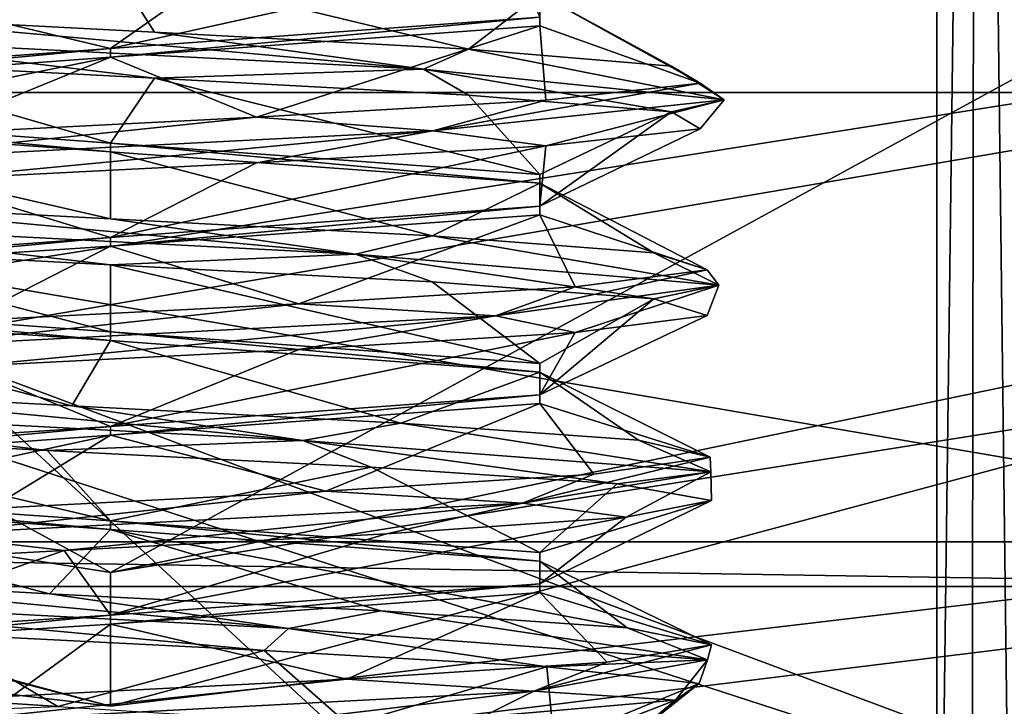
# Model space of a CAD drawing. Header units: millimetres. Extents: x -50 to 50, y -120 to 419.
# Tile 101 of 241: x -0.38 to 3.79, y 101.23 to 104.14. Entities that reach past the tile are written whole.
import ezdxf

# ---------------------------------------------------------------- set-up
doc = ezdxf.new("R2010")
doc.units = ezdxf.units.MM
doc.header["$LTSCALE"] = 81.481481
for name, color, linetype in [('1155', 7, 'CONTINUOUS'), ('1156', 7, 'CONTINUOUS'), ('1157', 7, 'CONTINUOUS'), ('1160', 7, 'CONTINUOUS'), ('1162', 7, 'CONTINUOUS'), ('1296', 7, 'CONTINUOUS'), ('1299', 7, 'CONTINUOUS'), ('1306', 7, 'CONTINUOUS'), ('1332', 7, 'CONTINUOUS'), ('1468', 7, 'CONTINUOUS'), ('1469', 7, 'CONTINUOUS'), ('1470', 7, 'CONTINUOUS'), ('1471', 7, 'CONTINUOUS'), ('1472', 7, 'CONTINUOUS'), ('1473', 7, 'CONTINUOUS'), ('1521', 7, 'CONTINUOUS'), ('1522', 7, 'CONTINUOUS'), ('1523', 7, 'CONTINUOUS'), ('1537', 7, 'CONTINUOUS'), ('1538', 7, 'CONTINUOUS'), ('1539', 7, 'CONTINUOUS'), ('21', 7, 'CONTINUOUS'), ('23', 7, 'CONTINUOUS'), ('45', 7, 'CONTINUOUS'), ('52', 7, 'CONTINUOUS'), ('53', 7, 'CONTINUOUS'), ('55', 7, 'CONTINUOUS'), ('59', 7, 'CONTINUOUS')]:
    doc.layers.add(name, color=color, linetype=linetype)

msp = doc.modelspace()

# ---------------------------------------------------------------- linework, layer by layer
at = {"layer": '1155', "linetype": 'CONTINUOUS'}
for points in [[(5.2533, 103.832, 2.5), (-5.2531, 103.832, 4), (-5.2533, 103.832, 2.5), (5.2533, 103.832, 2.5)], [(5.2531, 103.832, 4), (-5.2531, 103.832, 4), (5.2533, 103.832, 2.5), (5.2531, 103.832, 4)]]:
    msp.add_3dface(points, dxfattribs=at)
at = {"layer": '1156', "linetype": 'CONTINUOUS'}
for points in [[(-5.8711, 101.9299, 4), (-5.2531, 103.832, 4), (5.8711, 101.9299, 4), (-5.8711, 101.9299, 4)], [(-5.2531, 103.832, 4), (5.2531, 103.832, 4), (5.8711, 101.9299, 4), (-5.2531, 103.832, 4)]]:
    msp.add_3dface(points, dxfattribs=at)
at = {"layer": '1157', "linetype": 'CONTINUOUS'}
for points in [[(-5.8711, 101.9299, 4), (5.8711, 101.9299, 4), (-5.8713, 101.9299, 2.5), (-5.8711, 101.9299, 4)], [(-5.8713, 101.9299, 2.5), (5.8711, 101.9299, 4), (5.8713, 101.9299, 2.5), (-5.8713, 101.9299, 2.5)]]:
    msp.add_3dface(points, dxfattribs=at)
at = {"layer": '1160', "linetype": 'CONTINUOUS'}
for points in [[(5.2533, 103.832, 2.5), (-5.2533, 103.832, 2.5), (-5.8713, 101.9299, 2.5), (5.2533, 103.832, 2.5)], [(5.2533, 103.832, 2.5), (-5.8713, 101.9299, 2.5), (5.8713, 101.9299, 2.5), (5.2533, 103.832, 2.5)]]:
    msp.add_3dface(points, dxfattribs=at)
at = {"layer": '1162', "linetype": 'CONTINUOUS'}
for points in [[(-13.8172, 100.9912, 71), (19.0165, 106.1934, 71), (-19.0165, 106.1934, 71), (-13.8172, 100.9912, 71)], [(13.8172, 100.9912, 71), (19.0165, 106.1934, 71), (-13.8172, 100.9912, 71), (13.8172, 100.9912, 71)]]:
    msp.add_3dface(points, dxfattribs=at)
at = {"layer": '1296', "linetype": 'CONTINUOUS'}
for points in [[(0, 101.9816, 61.9), (1.8186, 101.8483, 62.9499), (0, 102.0184, 61.9), (0, 101.9816, 61.9)], [(0, 102.0184, 61.9), (1.8186, 101.8483, 62.9499), (1.8186, 101.885, 62.9499), (0, 102.0184, 61.9)], [(1.8186, 101.8483, 62.9499), (1.8186, 101.715, 65.0501), (1.8186, 101.885, 62.9499), (1.8186, 101.8483, 62.9499)], [(1.8186, 101.885, 62.9499), (1.8186, 101.715, 65.0501), (1.8186, 101.7517, 65.0501), (1.8186, 101.885, 62.9499)], [(0, 101.5816, 66.1), (0, 101.6184, 66.1), (1.8186, 101.7517, 65.0501), (0, 101.5816, 66.1)], [(1.8186, 101.715, 65.0501), (0, 101.5816, 66.1), (1.8186, 101.7517, 65.0501), (1.8186, 101.715, 65.0501)]]:
    msp.add_3dface(points, dxfattribs=at)
at = {"layer": '1299', "linetype": 'CONTINUOUS'}
for points in [[(-1.1979, 101.5411, 65.7248), (0, 101.6184, 66.1), (-1.1349, 101.5089, 65.7669), (-1.1979, 101.5411, 65.7248)], [(0, 101.6184, 66.1), (0, 101.5816, 66.1), (-1.1349, 101.5089, 65.7669), (0, 101.6184, 66.1)], [(-0.2224, 101.2319, 61.9118), (-1.374, 101.3092, 62.4119), (-0.5936, 101.2181, 61.9857), (-0.2224, 101.2319, 61.9118)]]:
    msp.add_3dface(points, dxfattribs=at)
at = {"layer": '1306', "linetype": 'CONTINUOUS'}
for points in [[(3.5, 98.7868, 59), (-3.5, 98.7868, 59), (-3.5, 105.2476, 59), (3.5, 98.7868, 59)], [(3.5, 105.2476, 59), (3.5, 98.7868, 59), (-3.5, 105.2476, 59), (3.5, 105.2476, 59)]]:
    msp.add_3dface(points, dxfattribs=at)
at = {"layer": '1332', "linetype": 'CONTINUOUS'}
for points in [[(3.6671, 111.805, 59.0288), (3.8473, 111.878, 59.1403), (3.8218, 99.0916, 59.1173), (3.6671, 111.805, 59.0288)], [(3.5, 98.7868, 59), (3.5, 105.2476, 59), (3.6671, 111.805, 59.0288), (3.5, 98.7868, 59)], [(3.5, 98.7868, 59), (3.6671, 111.805, 59.0288), (3.6463, 98.8732, 59.0219), (3.5, 98.7868, 59)], [(3.6463, 98.8732, 59.0219), (3.6671, 111.805, 59.0288), (3.8218, 99.0916, 59.1173), (3.6463, 98.8732, 59.0219)]]:
    msp.add_3dface(points, dxfattribs=at)
at = {"layer": '1468', "linetype": 'CONTINUOUS'}
for points in [[(-1.7223, 102.4922, 62.0522), (0.8156, 102.3594, 61.5312), (-1.5037, 102.5774, 61.9445), (-1.7223, 102.4922, 62.0522)], [(-1.5037, 102.5774, 61.9445), (0.8156, 102.3594, 61.5312), (-0.1624, 102.5051, 61.4584), (-1.5037, 102.5774, 61.9445)], [(-0.1624, 102.5051, 61.4584), (0.8156, 102.3594, 61.5312), (1.2299, 102.4328, 61.7699), (-0.1624, 102.5051, 61.4584)], [(0.8156, 102.3594, 61.5312), (-1.7223, 102.4922, 62.0522), (-0.2678, 102.3164, 61.4673), (0.8156, 102.3594, 61.5312)], [(-0.2678, 102.3164, 61.4673), (-1.7223, 102.4922, 62.0522), (-1.56, 102.387, 61.9869), (-0.2678, 102.3164, 61.4673)], [(0.8156, 102.3594, 61.5312), (2.5436, 102.2266, 63.4615), (1.2299, 102.4328, 61.7699), (0.8156, 102.3594, 61.5312)], [(1.2299, 102.4328, 61.7699), (2.5436, 102.2266, 63.4615), (2.2362, 102.3605, 62.7812), (1.2299, 102.4328, 61.7699)], [(1.1045, 102.2459, 61.7052), (0.8156, 102.3594, 61.5312), (-0.2678, 102.3164, 61.4673), (1.1045, 102.2459, 61.7052)], [(2.5436, 102.2266, 63.4615), (0.8156, 102.3594, 61.5312), (2.1465, 102.1754, 62.6293), (2.5436, 102.2266, 63.4615)], [(2.1465, 102.1754, 62.6293), (0.8156, 102.3594, 61.5312), (1.1045, 102.2459, 61.7052), (2.1465, 102.1754, 62.6293)], [(2.2362, 102.3605, 62.7812), (2.5436, 102.2266, 63.4615), (2.5408, 102.2882, 64.175), (2.2362, 102.3605, 62.7812)], [(2.5436, 102.2266, 63.4615), (1.7461, 102.0938, 65.9265), (2.5408, 102.2882, 64.175), (2.5436, 102.2266, 63.4615)], [(2.5408, 102.2882, 64.175), (1.7461, 102.0938, 65.9265), (2.048, 102.2159, 65.5139), (2.5408, 102.2882, 64.175)], [(2.048, 102.2159, 65.5139), (1.7461, 102.0938, 65.9265), (0.9125, 102.1436, 66.3777), (2.048, 102.2159, 65.5139)], [(1.7461, 102.0938, 65.9265), (2.5436, 102.2266, 63.4615), (2.185, 102.0343, 65.3085), (1.7461, 102.0938, 65.9265)], [(2.5465, 102.1048, 63.9634), (2.5436, 102.2266, 63.4615), (2.1465, 102.1754, 62.6293), (2.5465, 102.1048, 63.9634)], [(2.185, 102.0343, 65.3085), (2.5436, 102.2266, 63.4615), (2.5465, 102.1048, 63.9634), (2.185, 102.0343, 65.3085)], [(1.7461, 102.0938, 65.9265), (-0.7852, 101.9609, 66.4786), (0.9125, 102.1436, 66.3777), (1.7461, 102.0938, 65.9265)], [(0.9125, 102.1436, 66.3777), (-0.7852, 101.9609, 66.4786), (-0.5093, 102.0714, 66.4953), (0.9125, 102.1436, 66.3777)], [(-0.7852, 101.9609, 66.4786), (1.7461, 102.0938, 65.9265), (-0.195, 101.8933, 66.5393), (-0.7852, 101.9609, 66.4786)], [(-0.195, 101.8933, 66.5393), (1.7461, 102.0938, 65.9265), (1.1699, 101.9638, 66.2622), (-0.195, 101.8933, 66.5393)], [(1.1699, 101.9638, 66.2622), (1.7461, 102.0938, 65.9265), (2.185, 102.0343, 65.3085), (1.1699, 101.9638, 66.2622)], [(-1.5016, 101.8227, 66.057), (-0.7852, 101.9609, 66.4786), (-0.195, 101.8933, 66.5393), (-1.5016, 101.8227, 66.057)], [(-1.7696, 101.6953, 62.0951), (0.7547, 101.5625, 61.512), (-1.5798, 101.7822, 62.0024), (-1.7696, 101.6953, 62.0951)], [(-1.5798, 101.7822, 62.0024), (0.7547, 101.5625, 61.512), (-0.2576, 101.7099, 61.4663), (-1.5798, 101.7822, 62.0024)], [(-0.2576, 101.7099, 61.4663), (0.7547, 101.5625, 61.512), (1.1453, 101.6376, 61.7253), (-0.2576, 101.7099, 61.4663)], [(0.7547, 101.5625, 61.512), (-1.7696, 101.6953, 62.0951), (0.6513, 101.4701, 61.5379), (0.7547, 101.5625, 61.512)], [(0.6513, 101.4701, 61.5379), (-1.7696, 101.6953, 62.0951), (-0.7412, 101.5406, 61.5635), (0.6513, 101.4701, 61.5379)], [(0.7547, 101.5625, 61.512), (2.5296, 101.4297, 63.3992), (1.1453, 101.6376, 61.7253), (0.7547, 101.5625, 61.512)], [(1.1453, 101.6376, 61.7253), (2.5296, 101.4297, 63.3992), (2.1889, 101.5653, 62.6981), (1.1453, 101.6376, 61.7253)], [(1.8491, 101.3996, 62.2487), (0.7547, 101.5625, 61.512), (0.6513, 101.4701, 61.5379), (1.8491, 101.3996, 62.2487)], [(2.5296, 101.4297, 63.3992), (0.7547, 101.5625, 61.512), (1.8491, 101.3996, 62.2487), (2.5296, 101.4297, 63.3992)], [(2.1889, 101.5653, 62.6981), (2.5296, 101.4297, 63.3992), (2.5455, 101.493, 64.0795), (2.1889, 101.5653, 62.6981)], [(2.5296, 101.4297, 63.3992), (1.7928, 101.2969, 65.883), (2.5455, 101.493, 64.0795), (2.5296, 101.4297, 63.3992)], [(2.5455, 101.493, 64.0795), (1.7928, 101.2969, 65.883), (2.1034, 101.4207, 65.4359), (2.5455, 101.493, 64.0795)], [(2.1034, 101.4207, 65.4359), (1.7928, 101.2969, 65.883), (1.0012, 101.3484, 66.3418), (2.1034, 101.4207, 65.4359)], [(1.7928, 101.2969, 65.883), (2.5296, 101.4297, 63.3992), (2.3927, 101.2585, 64.8724), (1.7928, 101.2969, 65.883)], [(2.4938, 101.329, 63.4833), (2.5296, 101.4297, 63.3992), (1.8491, 101.3996, 62.2487), (2.4938, 101.329, 63.4833)], [(2.3927, 101.2585, 64.8724), (2.5296, 101.4297, 63.3992), (2.4938, 101.329, 63.4833), (2.3927, 101.2585, 64.8724)], [(1.7928, 101.2969, 65.883), (-0.7242, 101.1641, 66.4971), (1.0012, 101.3484, 66.3418), (1.7928, 101.2969, 65.883)], [(1.0012, 101.3484, 66.3418), (-0.7242, 101.1641, 66.4971), (-0.4152, 101.2761, 66.5127), (1.0012, 101.3484, 66.3418)], [(-0.7242, 101.1641, 66.4971), (1.7928, 101.2969, 65.883), (0.288, 101.1174, 66.5305), (-0.7242, 101.1641, 66.4971)], [(0.288, 101.1174, 66.5305), (1.7928, 101.2969, 65.883), (1.576, 101.188, 66.0006), (0.288, 101.1174, 66.5305)], [(1.576, 101.188, 66.0006), (1.7928, 101.2969, 65.883), (2.3927, 101.2585, 64.8724), (1.576, 101.188, 66.0006)]]:
    msp.add_3dface(points, dxfattribs=at)
at = {"layer": '1469', "linetype": 'CONTINUOUS'}
for points in [[(0, 102.0184, 61.9), (-1.56, 102.387, 61.9869), (-1.6233, 102.1309, 62.6677), (0, 102.0184, 61.9)], [(0, 102.0184, 61.9), (-0.2678, 102.3164, 61.4673), (-1.56, 102.387, 61.9869), (0, 102.0184, 61.9)], [(0, 102.0184, 61.9), (1.1045, 102.2459, 61.7052), (-0.2678, 102.3164, 61.4673), (0, 102.0184, 61.9)], [(0, 102.0184, 61.9), (1.8186, 101.885, 62.9499), (1.1045, 102.2459, 61.7052), (0, 102.0184, 61.9)], [(1.8186, 101.885, 62.9499), (2.1465, 102.1754, 62.6293), (1.1045, 102.2459, 61.7052), (1.8186, 101.885, 62.9499)], [(1.8186, 101.885, 62.9499), (2.5465, 102.1048, 63.9634), (2.1465, 102.1754, 62.6293), (1.8186, 101.885, 62.9499)], [(1.8186, 101.885, 62.9499), (1.8186, 101.7517, 65.0501), (2.5465, 102.1048, 63.9634), (1.8186, 101.885, 62.9499)], [(1.8186, 101.7517, 65.0501), (2.185, 102.0343, 65.3085), (2.5465, 102.1048, 63.9634), (1.8186, 101.7517, 65.0501)], [(1.8186, 101.7517, 65.0501), (0, 101.6184, 66.1), (2.185, 102.0343, 65.3085), (1.8186, 101.7517, 65.0501)], [(0, 101.6184, 66.1), (1.1699, 101.9638, 66.2622), (2.185, 102.0343, 65.3085), (0, 101.6184, 66.1)], [(0, 101.6184, 66.1), (-0.195, 101.8933, 66.5393), (1.1699, 101.9638, 66.2622), (0, 101.6184, 66.1)], [(-1.1979, 101.5411, 65.7248), (-1.5016, 101.8227, 66.057), (-0.195, 101.8933, 66.5393), (-1.1979, 101.5411, 65.7248)], [(0, 101.6184, 66.1), (-1.1979, 101.5411, 65.7248), (-0.195, 101.8933, 66.5393), (0, 101.6184, 66.1)], [(-1.374, 101.3092, 62.4119), (-0.2224, 101.2319, 61.9118), (-0.7412, 101.5406, 61.5635), (-1.374, 101.3092, 62.4119)], [(-0.2224, 101.2319, 61.9118), (0.6513, 101.4701, 61.5379), (-0.7412, 101.5406, 61.5635), (-0.2224, 101.2319, 61.9118)], [(-0.2224, 101.2319, 61.9118), (1.0084, 101.1546, 62.158), (0.6513, 101.4701, 61.5379), (-0.2224, 101.2319, 61.9118)], [(1.0084, 101.1546, 62.158), (1.8491, 101.3996, 62.2487), (0.6513, 101.4701, 61.5379), (1.0084, 101.1546, 62.158)], [(1.0084, 101.1546, 62.158), (1.8792, 101.0773, 63.0626), (1.8491, 101.3996, 62.2487), (1.0084, 101.1546, 62.158)], [(1.8792, 101.0773, 63.0626), (2.4938, 101.329, 63.4833), (1.8491, 101.3996, 62.2487), (1.8792, 101.0773, 63.0626)], [(1.8792, 101.0773, 63.0626), (2.0782, 101, 64.302), (2.4938, 101.329, 63.4833), (1.8792, 101.0773, 63.0626)], [(2.0782, 101, 64.302), (2.3927, 101.2585, 64.8724), (2.4938, 101.329, 63.4833), (2.0782, 101, 64.302)], [(1.576, 101.188, 66.0006), (2.3927, 101.2585, 64.8724), (1.6053, 100.9548, 65.423), (1.576, 101.188, 66.0006)], [(2.3927, 101.2585, 64.8724), (2.0782, 101, 64.302), (1.6053, 100.9548, 65.423), (2.3927, 101.2585, 64.8724)]]:
    msp.add_3dface(points, dxfattribs=at)
at = {"layer": '1470', "linetype": 'CONTINUOUS'}
for points in [[(-1.5037, 102.5774, 61.9445), (-0.1624, 102.5051, 61.4584), (-1.6233, 102.8941, 62.6677), (-1.5037, 102.5774, 61.9445)], [(-1.6233, 102.8941, 62.6677), (-0.1624, 102.5051, 61.4584), (0, 102.7816, 61.9), (-1.6233, 102.8941, 62.6677)], [(-0.1624, 102.5051, 61.4584), (1.2299, 102.4328, 61.7699), (0, 102.7816, 61.9), (-0.1624, 102.5051, 61.4584)], [(0, 102.7816, 61.9), (1.2299, 102.4328, 61.7699), (1.8186, 102.6483, 62.9499), (0, 102.7816, 61.9)], [(1.2299, 102.4328, 61.7699), (2.2362, 102.3605, 62.7812), (1.8186, 102.6483, 62.9499), (1.2299, 102.4328, 61.7699)], [(2.2362, 102.3605, 62.7812), (2.5408, 102.2882, 64.175), (1.8186, 102.6483, 62.9499), (2.2362, 102.3605, 62.7812)], [(1.8186, 102.6483, 62.9499), (2.5408, 102.2882, 64.175), (1.8186, 102.515, 65.0501), (1.8186, 102.6483, 62.9499)], [(1.8186, 102.515, 65.0501), (0.9125, 102.1436, 66.3777), (0, 102.3816, 66.1), (1.8186, 102.515, 65.0501)], [(2.048, 102.2159, 65.5139), (0.9125, 102.1436, 66.3777), (1.8186, 102.515, 65.0501), (2.048, 102.2159, 65.5139)], [(2.5408, 102.2882, 64.175), (2.048, 102.2159, 65.5139), (1.8186, 102.515, 65.0501), (2.5408, 102.2882, 64.175)], [(0, 102.3816, 66.1), (-1.7713, 101.9991, 65.8299), (-1.8186, 102.2483, 65.0501), (0, 102.3816, 66.1)], [(-0.5093, 102.0714, 66.4953), (-1.7713, 101.9991, 65.8299), (0, 102.3816, 66.1), (-0.5093, 102.0714, 66.4953)], [(0.9125, 102.1436, 66.3777), (-0.5093, 102.0714, 66.4953), (0, 102.3816, 66.1), (0.9125, 102.1436, 66.3777)], [(-0.2576, 101.7099, 61.4663), (0, 101.9816, 61.9), (-1.8186, 102.115, 62.9499), (-0.2576, 101.7099, 61.4663)], [(-1.5798, 101.7822, 62.0024), (-0.2576, 101.7099, 61.4663), (-1.8186, 102.115, 62.9499), (-1.5798, 101.7822, 62.0024)], [(0, 101.9816, 61.9), (-0.2576, 101.7099, 61.4663), (1.1453, 101.6376, 61.7253), (0, 101.9816, 61.9)], [(1.8186, 101.8483, 62.9499), (0, 101.9816, 61.9), (2.1889, 101.5653, 62.6981), (1.8186, 101.8483, 62.9499)], [(0, 101.9816, 61.9), (1.1453, 101.6376, 61.7253), (2.1889, 101.5653, 62.6981), (0, 101.9816, 61.9)], [(1.8186, 101.715, 65.0501), (1.8186, 101.8483, 62.9499), (2.5455, 101.493, 64.0795), (1.8186, 101.715, 65.0501)], [(1.8186, 101.8483, 62.9499), (2.1889, 101.5653, 62.6981), (2.5455, 101.493, 64.0795), (1.8186, 101.8483, 62.9499)], [(0, 101.5816, 66.1), (1.8186, 101.715, 65.0501), (1.0012, 101.3484, 66.3418), (0, 101.5816, 66.1)], [(1.8186, 101.715, 65.0501), (2.1034, 101.4207, 65.4359), (1.0012, 101.3484, 66.3418), (1.8186, 101.715, 65.0501)], [(1.8186, 101.715, 65.0501), (2.5455, 101.493, 64.0795), (2.1034, 101.4207, 65.4359), (1.8186, 101.715, 65.0501)], [(-1.1349, 101.5089, 65.7669), (0, 101.5816, 66.1), (-0.4152, 101.2761, 66.5127), (-1.1349, 101.5089, 65.7669)], [(0, 101.5816, 66.1), (1.0012, 101.3484, 66.3418), (-0.4152, 101.2761, 66.5127), (0, 101.5816, 66.1)]]:
    msp.add_3dface(points, dxfattribs=at)
at = {"layer": '1471', "linetype": 'CONTINUOUS'}
for points in [[(-1.2256, 104.0625, 61.707), (1.3267, 103.9318, 61.764), (-1.2005, 104.1595, 61.7539), (-1.2256, 104.0625, 61.707)], [(-1.2005, 104.1595, 61.7539), (1.3267, 103.9318, 61.764), (0.1874, 104.0876, 61.4601), (-1.2005, 104.1595, 61.7539)], [(0.1874, 104.0876, 61.4601), (1.3267, 103.9318, 61.764), (1.5171, 104.0157, 61.9544), (0.1874, 104.0876, 61.4601)], [(1.3267, 103.9318, 61.764), (-1.2256, 104.0625, 61.707), (0.1874, 103.8936, 61.4601), (1.3267, 103.9318, 61.764)], [(0.1874, 103.8936, 61.4601), (-1.2256, 104.0625, 61.707), (-1.2005, 103.9655, 61.7539), (0.1874, 103.8936, 61.4601)], [(1.3267, 103.9318, 61.764), (2.5999, 103.8011, 63.9768), (1.5171, 104.0157, 61.9544), (1.3267, 103.9318, 61.764)], [(1.5171, 104.0157, 61.9544), (2.5999, 103.8011, 63.9768), (2.3761, 103.9439, 63.0834), (1.5171, 104.0157, 61.9544)], [(1.5171, 103.8218, 61.9544), (1.3267, 103.9318, 61.764), (0.1874, 103.8936, 61.4601), (1.5171, 103.8218, 61.9544)], [(2.5999, 103.8011, 63.9768), (1.3267, 103.9318, 61.764), (2.3761, 103.7499, 63.0834), (2.5999, 103.8011, 63.9768)], [(2.3761, 103.7499, 63.0834), (1.3267, 103.9318, 61.764), (1.5171, 103.8218, 61.9544), (2.3761, 103.7499, 63.0834)], [(2.3761, 103.9439, 63.0834), (2.5999, 103.8011, 63.9768), (2.4979, 103.872, 64.4969), (2.3761, 103.9439, 63.0834)], [(2.5999, 103.8011, 63.9768), (1.3664, 103.6705, 66.212), (2.4979, 103.872, 64.4969), (2.5999, 103.8011, 63.9768)], [(2.4979, 103.872, 64.4969), (1.3664, 103.6705, 66.212), (1.8445, 103.8001, 65.7561), (2.4979, 103.872, 64.4969)], [(1.8445, 103.8001, 65.7561), (1.3664, 103.6705, 66.212), (0.6188, 103.7282, 66.4705), (1.8445, 103.8001, 65.7561)], [(1.3664, 103.6705, 66.212), (2.5999, 103.8011, 63.9768), (1.8445, 103.6061, 65.7561), (1.3664, 103.6705, 66.212)], [(1.8445, 103.6061, 65.7561), (2.5999, 103.8011, 63.9768), (2.4979, 103.678, 64.4969), (1.8445, 103.6061, 65.7561)], [(2.4979, 103.678, 64.4969), (2.5999, 103.8011, 63.9768), (2.3761, 103.7499, 63.0834), (2.4979, 103.678, 64.4969)], [(1.3664, 103.6705, 66.212), (-1.1845, 103.5398, 66.3145), (0.6188, 103.7282, 66.4705), (1.3664, 103.6705, 66.212)], [(0.6188, 103.7282, 66.4705), (-1.1845, 103.5398, 66.3145), (-0.7989, 103.6564, 66.4182), (0.6188, 103.7282, 66.4705)], [(-1.1845, 103.5398, 66.3145), (1.3664, 103.6705, 66.212), (-0.7989, 103.4624, 66.4182), (-1.1845, 103.5398, 66.3145)], [(-0.7989, 103.4624, 66.4182), (1.3664, 103.6705, 66.212), (0.6188, 103.5343, 66.4705), (-0.7989, 103.4624, 66.4182)], [(0.6188, 103.5343, 66.4705), (1.3664, 103.6705, 66.212), (1.8445, 103.6061, 65.7561), (0.6188, 103.5343, 66.4705)], [(-1.5018, 103.2784, 61.8776), (1.0377, 103.1477, 61.6161), (-1.3625, 103.3689, 61.8483), (-1.5018, 103.2784, 61.8776)], [(-1.3625, 103.3689, 61.8483), (1.0377, 103.1477, 61.6161), (0, 103.297, 61.4532), (-1.3625, 103.3689, 61.8483)], [(0, 103.297, 61.4532), (1.0377, 103.1477, 61.6161), (1.3625, 103.2251, 61.8483), (0, 103.297, 61.4532)], [(1.0377, 103.1477, 61.6161), (-1.5018, 103.2784, 61.8776), (0, 103.103, 61.4532), (1.0377, 103.1477, 61.6161)], [(0, 103.103, 61.4532), (-1.5018, 103.2784, 61.8776), (-1.3625, 103.1749, 61.8483), (0, 103.103, 61.4532)], [(1.0377, 103.1477, 61.6161), (2.5767, 103.017, 63.653), (1.3625, 103.2251, 61.8483), (1.0377, 103.1477, 61.6161)], [(1.3625, 103.2251, 61.8483), (2.5767, 103.017, 63.653), (2.3023, 103.1532, 62.9111), (1.3625, 103.2251, 61.8483)], [(1.3625, 103.0311, 61.8483), (1.0377, 103.1477, 61.6161), (0, 103.103, 61.4532), (1.3625, 103.0311, 61.8483)], [(2.5767, 103.017, 63.653), (1.0377, 103.1477, 61.6161), (2.3023, 102.9593, 62.9111), (2.5767, 103.017, 63.653)], [(2.3023, 102.9593, 62.9111), (1.0377, 103.1477, 61.6161), (1.3625, 103.0311, 61.8483), (2.3023, 102.9593, 62.9111)], [(2.3023, 103.1532, 62.9111), (2.5767, 103.017, 63.653), (2.5276, 103.0814, 64.3118), (2.3023, 103.1532, 62.9111)], [(2.5767, 103.017, 63.653), (1.6314, 102.8864, 66.0245), (2.5276, 103.0814, 64.3118), (2.5767, 103.017, 63.653)], [(2.5276, 103.0814, 64.3118), (1.6314, 102.8864, 66.0245), (1.9687, 103.0095, 65.6157), (2.5276, 103.0814, 64.3118)], [(1.9687, 103.0095, 65.6157), (1.6314, 102.8864, 66.0245), (0.7989, 102.9376, 66.4182), (1.9687, 103.0095, 65.6157)], [(1.6314, 102.8864, 66.0245), (2.5767, 103.017, 63.653), (1.9687, 102.8155, 65.6157), (1.6314, 102.8864, 66.0245)], [(1.9687, 102.8155, 65.6157), (2.5767, 103.017, 63.653), (2.5276, 102.8874, 64.3118), (1.9687, 102.8155, 65.6157)], [(2.5276, 102.8874, 64.3118), (2.5767, 103.017, 63.653), (2.3023, 102.9593, 62.9111), (2.5276, 102.8874, 64.3118)], [(1.6314, 102.8864, 66.0245), (-0.8868, 102.7557, 66.4441), (0.7989, 102.9376, 66.4182), (1.6314, 102.8864, 66.0245)], [(0.7989, 102.9376, 66.4182), (-0.8868, 102.7557, 66.4441), (-0.6188, 102.8657, 66.4705), (0.7989, 102.9376, 66.4182)], [(-0.8868, 102.7557, 66.4441), (1.6314, 102.8864, 66.0245), (-0.6188, 102.6718, 66.4705), (-0.8868, 102.7557, 66.4441)], [(-0.6188, 102.6718, 66.4705), (1.6314, 102.8864, 66.0245), (0.7989, 102.7436, 66.4182), (-0.6188, 102.6718, 66.4705)], [(0.7989, 102.7436, 66.4182), (1.6314, 102.8864, 66.0245), (1.9687, 102.8155, 65.6157), (0.7989, 102.7436, 66.4182)]]:
    msp.add_3dface(points, dxfattribs=at)
at = {"layer": '1472', "linetype": 'CONTINUOUS'}
for points in [[(0.4354, 104.3249, 66.5093), (1.7103, 104.3968, 65.887), (0, 104.0184, 66.1), (0.4354, 104.3249, 66.5093)], [(0, 104.0184, 66.1), (1.7103, 104.3968, 65.887), (1.8186, 104.1517, 65.0501), (0, 104.0184, 66.1)], [(-0.9746, 104.253, 66.3529), (0.4354, 104.3249, 66.5093), (0, 104.0184, 66.1), (-0.9746, 104.253, 66.3529)], [(-1.8186, 103.885, 65.0501), (-0.9746, 104.253, 66.3529), (0, 104.0184, 66.1), (-1.8186, 103.885, 65.0501)], [(0, 103.6184, 61.9), (-1.2005, 103.9655, 61.7539), (-1.8186, 103.7517, 62.9499), (0, 103.6184, 61.9)], [(0.1874, 103.8936, 61.4601), (-1.2005, 103.9655, 61.7539), (0, 103.6184, 61.9), (0.1874, 103.8936, 61.4601)], [(1.8186, 103.485, 62.9499), (0.1874, 103.8936, 61.4601), (0, 103.6184, 61.9), (1.8186, 103.485, 62.9499)], [(1.5171, 103.8218, 61.9544), (0.1874, 103.8936, 61.4601), (1.8186, 103.485, 62.9499), (1.5171, 103.8218, 61.9544)], [(2.3761, 103.7499, 63.0834), (1.5171, 103.8218, 61.9544), (1.8186, 103.485, 62.9499), (2.3761, 103.7499, 63.0834)], [(2.4979, 103.678, 64.4969), (2.3761, 103.7499, 63.0834), (1.8186, 103.3517, 65.0501), (2.4979, 103.678, 64.4969)], [(1.8186, 103.3517, 65.0501), (2.3761, 103.7499, 63.0834), (1.8186, 103.485, 62.9499), (1.8186, 103.3517, 65.0501)], [(1.8445, 103.6061, 65.7561), (2.4979, 103.678, 64.4969), (1.8186, 103.3517, 65.0501), (1.8445, 103.6061, 65.7561)], [(0.6188, 103.5343, 66.4705), (1.8445, 103.6061, 65.7561), (0, 103.2184, 66.1), (0.6188, 103.5343, 66.4705)], [(0, 103.2184, 66.1), (1.8445, 103.6061, 65.7561), (1.8186, 103.3517, 65.0501), (0, 103.2184, 66.1)], [(-0.7989, 103.4624, 66.4182), (0.6188, 103.5343, 66.4705), (0, 103.2184, 66.1), (-0.7989, 103.4624, 66.4182)], [(-1.8186, 103.085, 65.0501), (-0.7989, 103.4624, 66.4182), (0, 103.2184, 66.1), (-1.8186, 103.085, 65.0501)], [(0, 102.8184, 61.9), (-1.3625, 103.1749, 61.8483), (-1.8186, 102.9517, 62.9499), (0, 102.8184, 61.9)], [(0, 103.103, 61.4532), (-1.3625, 103.1749, 61.8483), (0, 102.8184, 61.9), (0, 103.103, 61.4532)], [(1.3625, 103.0311, 61.8483), (0, 103.103, 61.4532), (1.8186, 102.685, 62.9499), (1.3625, 103.0311, 61.8483)], [(1.8186, 102.685, 62.9499), (0, 103.103, 61.4532), (0, 102.8184, 61.9), (1.8186, 102.685, 62.9499)], [(2.3023, 102.9593, 62.9111), (1.3625, 103.0311, 61.8483), (1.8186, 102.685, 62.9499), (2.3023, 102.9593, 62.9111)], [(2.5276, 102.8874, 64.3118), (2.3023, 102.9593, 62.9111), (1.8186, 102.5517, 65.0501), (2.5276, 102.8874, 64.3118)], [(1.8186, 102.5517, 65.0501), (2.3023, 102.9593, 62.9111), (1.8186, 102.685, 62.9499), (1.8186, 102.5517, 65.0501)], [(1.9687, 102.8155, 65.6157), (2.5276, 102.8874, 64.3118), (1.8186, 102.5517, 65.0501), (1.9687, 102.8155, 65.6157)], [(0.7989, 102.7436, 66.4182), (1.9687, 102.8155, 65.6157), (0, 102.4184, 66.1), (0.7989, 102.7436, 66.4182)], [(0, 102.4184, 66.1), (1.9687, 102.8155, 65.6157), (1.8186, 102.5517, 65.0501), (0, 102.4184, 66.1)], [(-0.6188, 102.6718, 66.4705), (0.7989, 102.7436, 66.4182), (0, 102.4184, 66.1), (-0.6188, 102.6718, 66.4705)], [(-0.6188, 102.6718, 66.4705), (0, 102.4184, 66.1), (-1.3322, 102.3309, 65.6233), (-0.6188, 102.6718, 66.4705)]]:
    msp.add_3dface(points, dxfattribs=at)
at = {"layer": '1473', "linetype": 'CONTINUOUS'}
for points in [[(-1.2005, 104.1595, 61.7539), (0.1874, 104.0876, 61.4601), (0, 104.3816, 61.9), (-1.2005, 104.1595, 61.7539)], [(0.1874, 104.0876, 61.4601), (1.5171, 104.0157, 61.9544), (0, 104.3816, 61.9), (0.1874, 104.0876, 61.4601)], [(0, 104.3816, 61.9), (1.5171, 104.0157, 61.9544), (1.8186, 104.2483, 62.9499), (0, 104.3816, 61.9)], [(1.5171, 104.0157, 61.9544), (2.3761, 103.9439, 63.0834), (1.8186, 104.2483, 62.9499), (1.5171, 104.0157, 61.9544)], [(2.3761, 103.9439, 63.0834), (2.4979, 103.872, 64.4969), (1.8186, 104.2483, 62.9499), (2.3761, 103.9439, 63.0834)], [(1.8186, 104.2483, 62.9499), (2.4979, 103.872, 64.4969), (1.8186, 104.115, 65.0501), (1.8186, 104.2483, 62.9499)], [(1.8186, 104.115, 65.0501), (0.6188, 103.7282, 66.4705), (0, 103.9816, 66.1), (1.8186, 104.115, 65.0501)], [(1.8445, 103.8001, 65.7561), (0.6188, 103.7282, 66.4705), (1.8186, 104.115, 65.0501), (1.8445, 103.8001, 65.7561)], [(2.4979, 103.872, 64.4969), (1.8445, 103.8001, 65.7561), (1.8186, 104.115, 65.0501), (2.4979, 103.872, 64.4969)], [(-0.7989, 103.6564, 66.4182), (-1.9687, 103.5845, 65.6157), (0, 103.9816, 66.1), (-0.7989, 103.6564, 66.4182)], [(0, 103.9816, 66.1), (-1.9687, 103.5845, 65.6157), (-1.8186, 103.8483, 65.0501), (0, 103.9816, 66.1)], [(0.6188, 103.7282, 66.4705), (-0.7989, 103.6564, 66.4182), (0, 103.9816, 66.1), (0.6188, 103.7282, 66.4705)], [(-1.3625, 103.3689, 61.8483), (0, 103.297, 61.4532), (-1.8186, 103.715, 62.9499), (-1.3625, 103.3689, 61.8483)], [(0, 103.297, 61.4532), (0, 103.5816, 61.9), (-1.8186, 103.715, 62.9499), (0, 103.297, 61.4532)], [(0, 103.297, 61.4532), (1.3625, 103.2251, 61.8483), (0, 103.5816, 61.9), (0, 103.297, 61.4532)], [(0, 103.5816, 61.9), (1.3625, 103.2251, 61.8483), (1.8186, 103.4483, 62.9499), (0, 103.5816, 61.9)], [(1.3625, 103.2251, 61.8483), (2.3023, 103.1532, 62.9111), (1.8186, 103.4483, 62.9499), (1.3625, 103.2251, 61.8483)], [(2.3023, 103.1532, 62.9111), (2.5276, 103.0814, 64.3118), (1.8186, 103.4483, 62.9499), (2.3023, 103.1532, 62.9111)], [(1.8186, 103.4483, 62.9499), (2.5276, 103.0814, 64.3118), (1.8186, 103.315, 65.0501), (1.8186, 103.4483, 62.9499)], [(1.8186, 103.315, 65.0501), (0.7989, 102.9376, 66.4182), (0, 103.1816, 66.1), (1.8186, 103.315, 65.0501)], [(1.9687, 103.0095, 65.6157), (0.7989, 102.9376, 66.4182), (1.8186, 103.315, 65.0501), (1.9687, 103.0095, 65.6157)], [(2.5276, 103.0814, 64.3118), (1.9687, 103.0095, 65.6157), (1.8186, 103.315, 65.0501), (2.5276, 103.0814, 64.3118)], [(0, 103.1816, 66.1), (-0.6188, 102.8657, 66.4705), (-1.3322, 103.0941, 65.6233), (0, 103.1816, 66.1)], [(0.7989, 102.9376, 66.4182), (-0.6188, 102.8657, 66.4705), (0, 103.1816, 66.1), (0.7989, 102.9376, 66.4182)]]:
    msp.add_3dface(points, dxfattribs=at)
at = {"layer": '1521', "linetype": 'CONTINUOUS'}
for points in [[(0, 102.7816, 61.9), (1.8186, 102.6483, 62.9499), (0, 102.8184, 61.9), (0, 102.7816, 61.9)], [(1.8186, 102.6483, 62.9499), (1.8186, 102.685, 62.9499), (0, 102.8184, 61.9), (1.8186, 102.6483, 62.9499)], [(1.8186, 102.6483, 62.9499), (1.8186, 102.515, 65.0501), (1.8186, 102.685, 62.9499), (1.8186, 102.6483, 62.9499)], [(1.8186, 102.515, 65.0501), (1.8186, 102.5517, 65.0501), (1.8186, 102.685, 62.9499), (1.8186, 102.515, 65.0501)], [(1.8186, 102.515, 65.0501), (0, 102.3816, 66.1), (1.8186, 102.5517, 65.0501), (1.8186, 102.515, 65.0501)], [(0, 102.3816, 66.1), (0, 102.4184, 66.1), (1.8186, 102.5517, 65.0501), (0, 102.3816, 66.1)]]:
    msp.add_3dface(points, dxfattribs=at)
at = {"layer": '1522', "linetype": 'CONTINUOUS'}
for points in [[(1.8186, 103.485, 62.9499), (0, 103.6184, 61.9), (1.8186, 103.4483, 62.9499), (1.8186, 103.485, 62.9499)], [(0, 103.6184, 61.9), (0, 103.5816, 61.9), (1.8186, 103.4483, 62.9499), (0, 103.6184, 61.9)], [(1.8186, 103.3517, 65.0501), (1.8186, 103.485, 62.9499), (1.8186, 103.315, 65.0501), (1.8186, 103.3517, 65.0501)], [(1.8186, 103.485, 62.9499), (1.8186, 103.4483, 62.9499), (1.8186, 103.315, 65.0501), (1.8186, 103.485, 62.9499)], [(0, 103.2184, 66.1), (1.8186, 103.3517, 65.0501), (0, 103.1816, 66.1), (0, 103.2184, 66.1)], [(1.8186, 103.3517, 65.0501), (1.8186, 103.315, 65.0501), (0, 103.1816, 66.1), (1.8186, 103.3517, 65.0501)]]:
    msp.add_3dface(points, dxfattribs=at)
at = {"layer": '1523', "linetype": 'CONTINUOUS'}
for points in [[(1.8186, 104.1517, 65.0501), (1.8186, 104.285, 62.9499), (1.8186, 104.115, 65.0501), (1.8186, 104.1517, 65.0501)], [(1.8186, 104.285, 62.9499), (1.8186, 104.2483, 62.9499), (1.8186, 104.115, 65.0501), (1.8186, 104.285, 62.9499)], [(0, 104.0184, 66.1), (1.8186, 104.1517, 65.0501), (0, 103.9816, 66.1), (0, 104.0184, 66.1)], [(1.8186, 104.1517, 65.0501), (1.8186, 104.115, 65.0501), (0, 103.9816, 66.1), (1.8186, 104.1517, 65.0501)]]:
    msp.add_3dface(points, dxfattribs=at)
at = {"layer": '1537', "linetype": 'CONTINUOUS'}
for points in [[(0, 102.3816, 66.1), (-1.8186, 102.2483, 65.0501), (0, 102.4184, 66.1), (0, 102.3816, 66.1)], [(0, 102.4184, 66.1), (-1.8186, 102.2483, 65.0501), (-1.3322, 102.3309, 65.6233), (0, 102.4184, 66.1)], [(0, 101.9816, 61.9), (-1.6233, 102.1309, 62.6677), (-1.8186, 102.115, 62.9499), (0, 101.9816, 61.9)], [(0, 101.9816, 61.9), (0, 102.0184, 61.9), (-1.6233, 102.1309, 62.6677), (0, 101.9816, 61.9)]]:
    msp.add_3dface(points, dxfattribs=at)
at = {"layer": '1538', "linetype": 'CONTINUOUS'}
for points in [[(-1.8186, 103.085, 65.0501), (0, 103.2184, 66.1), (-1.3322, 103.0941, 65.6233), (-1.8186, 103.085, 65.0501)], [(0, 103.2184, 66.1), (0, 103.1816, 66.1), (-1.3322, 103.0941, 65.6233), (0, 103.2184, 66.1)], [(-1.6233, 102.8941, 62.6677), (0, 102.7816, 61.9), (-1.8186, 102.9517, 62.9499), (-1.6233, 102.8941, 62.6677)], [(0, 102.7816, 61.9), (0, 102.8184, 61.9), (-1.8186, 102.9517, 62.9499), (0, 102.7816, 61.9)]]:
    msp.add_3dface(points, dxfattribs=at)
at = {"layer": '1539', "linetype": 'CONTINUOUS'}
for points in [[(-1.8186, 103.885, 65.0501), (0, 104.0184, 66.1), (-1.8186, 103.8483, 65.0501), (-1.8186, 103.885, 65.0501)], [(0, 104.0184, 66.1), (0, 103.9816, 66.1), (-1.8186, 103.8483, 65.0501), (0, 104.0184, 66.1)], [(0, 103.6184, 61.9), (-1.8186, 103.7517, 62.9499), (0, 103.5816, 61.9), (0, 103.6184, 61.9)], [(0, 103.5816, 61.9), (-1.8186, 103.7517, 62.9499), (-1.8186, 103.715, 62.9499), (0, 103.5816, 61.9)]]:
    msp.add_3dface(points, dxfattribs=at)
at = {"layer": '21', "linetype": 'CONTINUOUS'}
for points in [[(8.3435, 94.3215, 1), (-8.3435, 94.3215, 1), (-21.8434, 104.1298, 1), (8.3435, 94.3215, 1)], [(8.3435, 94.3215, 1), (-21.8434, 104.1298, 1), (-6.4893, 100.0278, 1), (8.3435, 94.3215, 1)]]:
    msp.add_3dface(points, dxfattribs=at)
at = {"layer": '23', "linetype": 'CONTINUOUS'}
for points in [[(6.4893, 100.0278), (-6.4893, 100.0278), (-16.9893, 107.6565), (6.4893, 100.0278)], [(6.4893, 100.0278), (-16.9893, 107.6565), (-5.0834, 104.3551), (6.4893, 100.0278)], [(5.0834, 104.3551), (6.4893, 100.0278), (-5.0834, 104.3551), (5.0834, 104.3551)]]:
    msp.add_3dface(points, dxfattribs=at)
at = {"layer": '45', "linetype": 'CONTINUOUS'}
for points in [[(-6.4274, 100.218, 37.5), (6.4274, 100.218, 37.5), (5.9332, 101.7398, 37.5), (-6.4274, 100.218, 37.5)], [(-5.9332, 101.7398, 37.5), (-6.4274, 100.218, 37.5), (5.9332, 101.7398, 37.5), (-5.9332, 101.7398, 37.5)]]:
    msp.add_3dface(points, dxfattribs=at)
at = {"layer": '52', "linetype": 'CONTINUOUS'}
for points in [[(5.8714, 101.93, 37.3), (-5.8713, 101.9299, 6.8), (-5.8714, 101.93, 37.3), (5.8714, 101.93, 37.3)], [(5.8713, 101.9299, 6.8), (-5.8713, 101.9299, 6.8), (5.8714, 101.93, 37.3), (5.8713, 101.9299, 6.8)]]:
    msp.add_3dface(points, dxfattribs=at)
at = {"layer": '53', "linetype": 'CONTINUOUS'}
for points in [[(-5.6263, 102.6915, 6), (0, 101.8, 6), (-5.0216, 104.5454, 6), (-5.6263, 102.6915, 6)], [(-5.0216, 104.5454, 6), (0, 101.8, 6), (5.0216, 104.5454, 6), (-5.0216, 104.5454, 6)], [(0, 101.8, 6), (5.6263, 102.6915, 6), (5.0216, 104.5454, 6), (0, 101.8, 6)]]:
    msp.add_3dface(points, dxfattribs=at)
at = {"layer": '55', "linetype": 'CONTINUOUS'}
for points in [[(-5.8713, 101.9299, 6.8), (0, 101.2343, 6.2343), (-9.3828, 103.7484, 6.2343), (-5.8713, 101.9299, 6.8)], [(0, 101.2343, 6.2343), (-5.6263, 102.6915, 6), (-9.3828, 103.7484, 6.2343), (0, 101.2343, 6.2343)], [(5.8713, 101.9299, 6.8), (9.3828, 103.7484, 6.2343), (0, 101.2343, 6.2343), (5.8713, 101.9299, 6.8)], [(5.6263, 102.6915, 6), (0, 101.8, 6), (9.3828, 103.7484, 6.2343), (5.6263, 102.6915, 6)], [(9.3828, 103.7484, 6.2343), (0, 101.8, 6), (0, 101.2343, 6.2343), (9.3828, 103.7484, 6.2343)], [(0, 101.8, 6), (-5.6263, 102.6915, 6), (0, 101.2343, 6.2343), (0, 101.8, 6)], [(-5.8713, 101.9299, 6.8), (5.8713, 101.9299, 6.8), (0, 101.2343, 6.2343), (-5.8713, 101.9299, 6.8)]]:
    msp.add_3dface(points, dxfattribs=at)
at = {"layer": '59', "linetype": 'CONTINUOUS'}
for points in [[(-5.9332, 101.7398, 37.5), (5.9332, 101.7398, 37.5), (-5.8714, 101.93, 37.3), (-5.9332, 101.7398, 37.5)], [(5.9332, 101.7398, 37.5), (5.8714, 101.93, 37.3), (-5.8714, 101.93, 37.3), (5.9332, 101.7398, 37.5)]]:
    msp.add_3dface(points, dxfattribs=at)

doc.saveas('drawing.dxf')
